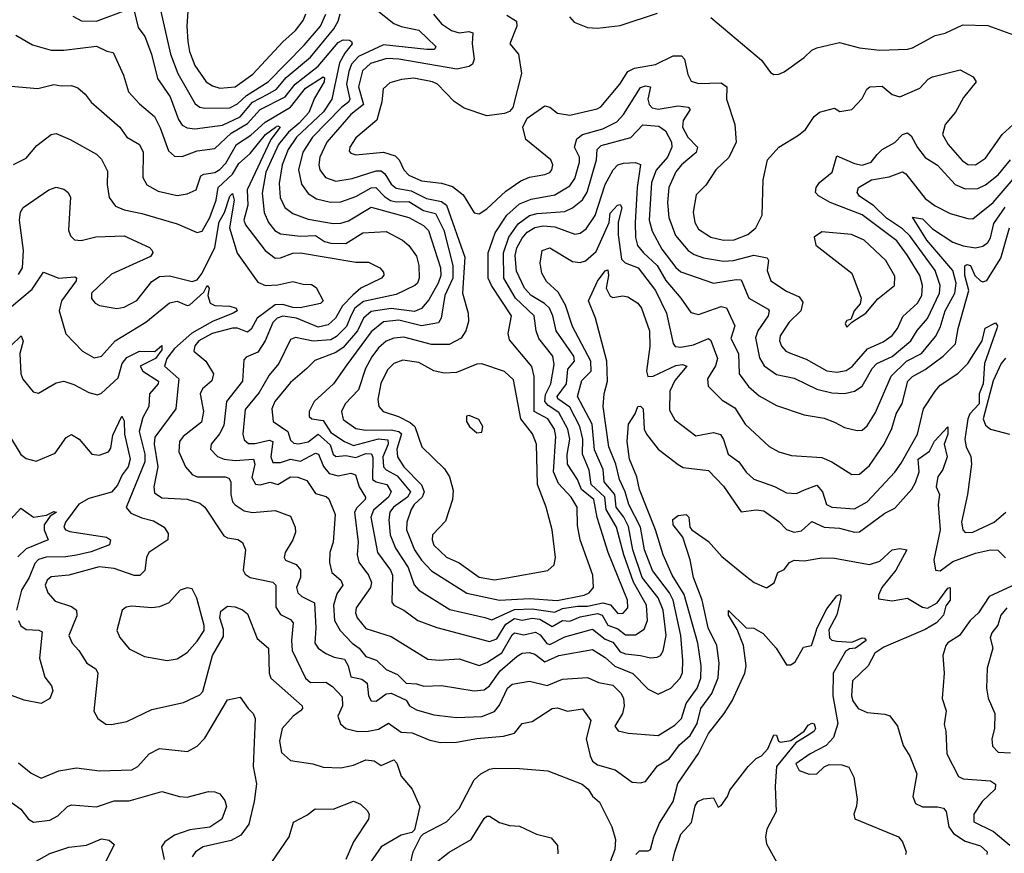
# Model space of a CAD drawing. Extents: x 1678759 to 1859541, y 384609 to 522867.
# Tile 154 of 256: x 1737230 to 1741140, y 455820 to 459131. Entities that reach past the tile are written whole.
import ezdxf

# ---------------------------------------------------------------- set-up
doc = ezdxf.new("R2010")
doc.units = 0

msp = doc.modelspace()

# ---------------------------------------------------------------- linework, layer by layer
at = {"layer": '0CON20XD'}
for points in [[(1737783.6, 459193.6), (1737828.4, 458995), (1737857.3, 458917.3), (1737927, 458797), (1737945, 458784.2), (1737965, 458779.6), (1738065, 458781.8), (1738095, 458796.8), (1738130.1, 458829.9), (1738216.7, 458885), (1738360, 459030), (1738425, 459105.2), (1738446.1, 459153.9)], [(1737898.7, 459185), (1737893.2, 459105), (1737897.4, 459045), (1737903.8, 459005), (1737925, 458949.5), (1737970, 458885), (1737995, 458868.2), (1738025, 458859.2), (1738085.7, 458865), (1738156.2, 458915), (1738275, 459043.2), (1738325, 459088.8), (1738355, 459128.1), (1738366.8, 459155)], [(1737441.2, 459145), (1737475, 459127.1), (1737535, 459125.6), (1737645, 459166)], [(1737685, 459166.5), (1737699.8, 459099.8), (1737726.5, 459065), (1737753, 458995), (1737777.4, 458897.4), (1737827.4, 458825), (1737860, 458735), (1737875, 458712.2), (1737895, 458701.2), (1737925, 458697.8), (1738035, 458712), (1738105, 458745.9), (1738155, 458803.2), (1738215, 458834.9), (1738250, 458855), (1738287.8, 458902.2), (1738385, 458982.4), (1738477.6, 459095), (1738494.6, 459125), (1738502.7, 459155)], [(1738645, 459171.5), (1738715, 459116.7), (1738744.1, 459104.1), (1738815, 459089.3), (1738882.3, 459025), (1738876.5, 459013.5), (1738846.6, 459013.4), (1738675, 459031.5), (1738574.8, 458985), (1738548, 458955), (1738536.3, 458925), (1738528.1, 458875), (1738541.4, 458815), (1738536.6, 458805), (1738507.3, 458782.7), (1738392.4, 458665), (1738354.5, 458605), (1738337.7, 458535), (1738348.5, 458478.5), (1738375, 458441.3), (1738409.1, 458419.1), (1738463.8, 458406.2), (1738505, 458408.4), (1738565, 458428.7), (1738625, 458462.9), (1738644.8, 458464.8), (1738678.9, 458428.9), (1738702.9, 458412.9), (1738725, 458407.4), (1738775, 458409.3), (1738833.1, 458373.1), (1738880.9, 458360.9), (1738913.7, 458295), (1738949.4, 458155), (1738950.1, 458105), (1738918.3, 458035), (1738903.7, 457945), (1738893.2, 457926.8), (1738825, 457915.6), (1738735, 457938), (1738675, 457931.4), (1738625, 457891.1), (1738529.2, 457760.8), (1738475.4, 457685), (1738399.2, 457615), (1738379.2, 457575), (1738378.9, 457555), (1738390, 457545), (1738435, 457539.4), (1738465, 457490.8), (1738519.4, 457455), (1738555, 457440.1), (1738655, 457465.6), (1738692.1, 457462.1), (1738692.8, 457445), (1738672.2, 457395), (1738674.4, 457354.4), (1738685, 457342.4), (1738729.5, 457319.5), (1738782.3, 457255), (1738769.9, 457235), (1738714.1, 457195), (1738699.8, 457175), (1738695.2, 457145), (1738701.5, 457085), (1738722, 457032), (1738771.9, 456955), (1738796.4, 456886.4), (1738814.8, 456864.8), (1738937.5, 456787.5), (1739076.4, 456756.4), (1739105, 456747), (1739195, 456788.3), (1739265, 456790.8), (1739355, 456777.6), (1739385, 456792.4), (1739445, 456801.9), (1739485, 456801.2), (1739545, 456814), (1739576.2, 456806.2), (1739605, 456771.7), (1739626.8, 456773.2), (1739645.3, 456795), (1739643.8, 456825), (1739567.1, 457015), (1739523.7, 457153.7), (1739509.7, 457225), (1739460.2, 457265), (1739444.4, 457305), (1739404.9, 457364.9), (1739403.3, 457403.3), (1739414.9, 457465), (1739407, 457505), (1739370.4, 457570.4), (1739328.3, 457598.3), (1739315.4, 457615), (1739318, 457642), (1739338.5, 457685), (1739351.9, 457761.9), (1739347.5, 457795), (1739291.9, 457865), (1739280.8, 457895), (1739273, 457955), (1739198.5, 458025), (1739152, 458105), (1739150.8, 458205), (1739172.3, 458267.7), (1739209.4, 458320.6), (1739255, 458353.7), (1739285, 458361.4), (1739395, 458369.8), (1739425, 458383.3), (1739464.6, 458415.4), (1739483.5, 458446.5), (1739519.8, 458575), (1739523, 458615), (1739538.7, 458631.3), (1739657.2, 458662.8), (1739705, 458714), (1739768.4, 458708.4), (1739795, 458690.4), (1739817.7, 458645), (1739820, 458625), (1739802.2, 458585), (1739756.8, 458533.2), (1739739.1, 458485), (1739729.8, 458335), (1739741, 458291), (1739780.2, 458220.2), (1739835, 458146.4), (1739855, 458129), (1739985, 458084.7), (1740075, 458099.6), (1740095, 458097.5), (1740125.9, 458025), (1740201.8, 457981.8), (1740206.2, 457975), (1740202.4, 457955), (1740160.8, 457895), (1740151.9, 457868.1), (1740167.8, 457787.8), (1740185.6, 457755.6), (1740235, 457721.8), (1740305, 457707.1), (1740395, 457663.3), (1740455, 457649), (1740505, 457646.2), (1740545, 457655.3), (1740575, 457676), (1740597.1, 457712.9), (1740615, 457745.9), (1740634.1, 457765.9), (1740695, 457793.5), (1740768.1, 457855), (1740793.3, 457896.7), (1740835.3, 457944.7), (1740881.9, 458045), (1740885.5, 458075), (1740865.2, 458135), (1740765, 458272.9), (1740735, 458301.1), (1740672.6, 458342.6), (1740621.5, 458391.5), (1740565, 458429.6), (1740555.4, 458445), (1740561.5, 458465), (1740613.1, 458495), (1740683, 458507), (1740735, 458526.7), (1740749.2, 458519.2), (1740825, 458421.2), (1740865, 458392.4), (1740925, 458361.2), (1740995, 458341.1), (1741015, 458340.8), (1741096, 458405), (1741206.2, 458535)], [(1738872.8, 459152.8), (1738905, 459115.3), (1738945, 459088), (1738975, 459079.2), (1739013.8, 459083.8), (1739028.9, 459078.9), (1739026.7, 459035), (1739034.8, 458975), (1739028.2, 458955), (1739015.4, 458945), (1738965.2, 458934.8), (1738735.8, 458974.2), (1738687.5, 458977.5), (1738623.2, 458956.8), (1738591.7, 458928.3), (1738575.8, 458865), (1738595.1, 458794.9), (1738545, 458754.8), (1738450, 458645), (1738421.6, 458585), (1738417.7, 458555), (1738421.9, 458535), (1738444.6, 458505), (1738485, 458490.2), (1738549.6, 458500.4), (1738645, 458530.3), (1738665, 458530.3), (1738679.6, 458519.6), (1738705, 458477.5), (1738725, 458462), (1738785, 458451.6), (1738845, 458421.6), (1738905, 458409.7), (1738924.8, 458395), (1738997.3, 458187.3), (1738988.8, 458045), (1739010.6, 457965), (1739011.7, 457931.7), (1739001.1, 457895), (1738983.5, 457866.5), (1738935, 457840.8), (1738865, 457841.1), (1738755, 457870.2), (1738715, 457865.6), (1738685, 457853.8), (1738655, 457827.4), (1738627.9, 457792.1), (1738602.9, 457745), (1738575, 457660.8), (1738522, 457605), (1738507.8, 457575), (1738515, 457543.2), (1738565, 457507.3), (1738605, 457500.2), (1738705, 457501.9), (1738735.4, 457495.4), (1738745.7, 457485.7), (1738727.4, 457425), (1738730.2, 457395), (1738755.6, 457355), (1738825, 457283), (1738836.6, 457255), (1738828.1, 457235), (1738795.8, 457205), (1738783.9, 457185), (1738766.7, 457135), (1738765.9, 457105), (1738797.8, 457025), (1738825, 456984.7), (1738865, 456941.4), (1739005, 456852.4), (1739134.8, 456824.8), (1739255, 456831.4), (1739363.8, 456823.8), (1739471.5, 456845), (1739491.5, 456855), (1739508.2, 456875), (1739506.5, 456925), (1739455.9, 457065), (1739445, 457122.5), (1739443, 457195), (1739420.2, 457235), (1739369.3, 457289.3), (1739350, 457335), (1739358.8, 457475), (1739354.2, 457505), (1739326.8, 457545), (1739272.4, 457575), (1739273.4, 457713.4), (1739263.9, 457753.9), (1739175, 457860), (1739169.7, 457885), (1739182.5, 457955), (1739104, 458075), (1739090.4, 458105), (1739090.6, 458205), (1739118.4, 458285), (1739164.7, 458355.3), (1739215, 458399.3), (1739261.6, 458418.4), (1739355, 458435.2), (1739415, 458470.8), (1739435, 458500), (1739452.6, 458565), (1739453.5, 458585), (1739433.6, 458625), (1739441.9, 458658.1), (1739464.6, 458675.4), (1739545, 458697.4), (1739600.7, 458725), (1739628.1, 458755), (1739695, 458862), (1739715, 458868.5), (1739735.4, 458865), (1739724.5, 458815), (1739729.2, 458795), (1739741.4, 458781.4), (1739765, 458775.5), (1739845, 458788.5), (1739885, 458783.5), (1739892.1, 458775), (1739865, 458730.4), (1739861.7, 458705), (1739883, 458665), (1739921.2, 458625), (1739916.2, 458603.8), (1739858.4, 458555), (1739835, 458527.2), (1739807.1, 458465), (1739802.6, 458405), (1739807.5, 458345), (1739834.6, 458274.6), (1739884.3, 458214.3), (1739908.2, 458198.2), (1739945, 458185.6), (1740025, 458172.3), (1740065, 458174.8), (1740145, 458195.6), (1740197.5, 458185), (1740202.9, 458175), (1740197.5, 458135), (1740213.3, 458093.3), (1740275, 458052.4), (1740325, 458030.4), (1740339.2, 458009.2), (1740332.3, 457975), (1740285, 457930.3), (1740249.2, 457875), (1740247.7, 457855), (1740254.5, 457834.5), (1740272.1, 457815), (1740292.9, 457805), (1740352.4, 457782.4), (1740435, 457735.7), (1740475, 457730.4), (1740511.9, 457738.1), (1740535.9, 457754.1), (1740596.9, 457823.1), (1740658.7, 457851.3), (1740695, 457876.3), (1740715.7, 457905), (1740737.3, 457952.7), (1740795, 458005.8), (1740812.2, 458035), (1740814.8, 458075), (1740804.1, 458115), (1740755.9, 458195), (1740712.5, 458252.5), (1740575, 458356.5), (1740447.9, 458405), (1740402, 458432), (1740390.5, 458445), (1740392.5, 458465), (1740405.4, 458484.6), (1740456.2, 458525), (1740475, 458590), (1740545, 458560.2), (1740575, 458554), (1740610.5, 458565), (1740634.8, 458595.2), (1740654.7, 458615.3), (1740705, 458643.6), (1740735.2, 458674.8), (1740755, 458682.4), (1740770.5, 458670.5), (1740795, 458623.1), (1740825, 458583.8), (1740875, 458553.1), (1740945, 458476.9), (1740985, 458459), (1741035, 458460.7), (1741065, 458474.8), (1741115, 458514.8), (1741165, 458574.2)], [(1739165, 459149.1), (1739203.3, 459125), (1739203.8, 459105), (1739176, 459035), (1739210.6, 458995), (1739223, 458917), (1739187.6, 458782.4), (1739175, 458766), (1739155, 458758.6), (1739085, 458750), (1738995, 458780), (1738955, 458805.7), (1738889.2, 458875), (1738868.8, 458885), (1738795, 458898.4), (1738746.7, 458893.3), (1738699.8, 458880.2), (1738673.2, 458856.8), (1738667.5, 458805), (1738648.2, 458731.8), (1738565, 458662.2), (1738541.1, 458625), (1738538.6, 458608.6), (1738545, 458600.6), (1738564.7, 458594.7), (1738675, 458605.3), (1738720.8, 458590.8), (1738737.1, 458575), (1738755.9, 458535), (1738775, 458513.3), (1738825, 458490.8), (1738905, 458482.5), (1738948.6, 458468.6), (1738990.3, 458435), (1739034.7, 458364.7), (1739055, 458360.5), (1739085, 458380), (1739160.5, 458449.5), (1739219.3, 458490.7), (1739255, 458506.1), (1739315, 458516.4), (1739335, 458524.5), (1739343.1, 458535), (1739346.7, 458555), (1739338.6, 458575), (1739239.2, 458655), (1739227.5, 458705), (1739245, 458740), (1739315, 458789.2), (1739335, 458784.3), (1739365, 458760.5), (1739415, 458752.5), (1739523.3, 458776.7), (1739537.3, 458785), (1739612.9, 458875), (1739644.3, 458925.7), (1739671.7, 458938.3), (1739755, 458953.3)], [(1739412.6, 459142.6), (1739432.1, 459122.1), (1739485, 459100), (1739525, 459097.8), (1739615, 459108.5), (1739763.1, 459156.9)], [(1739975, 459140.4), (1740175, 458970.5), (1740211.1, 458921.1), (1740225, 458913.1), (1740245, 458914.4), (1740265.4, 458924.6), (1740345, 458981.5), (1740375, 459010), (1740395, 459019.1), (1740485, 459040.8), (1740565, 459019.6), (1740645, 459010.8), (1740755, 459014.5), (1740775, 459019.6), (1740865, 459069.1), (1740905, 459078.1), (1740975, 459111.2), (1741075, 459108.2), (1741205, 459060.3)], [(1737215, 459070), (1737281, 459031), (1737355, 459010.6), (1737405, 459010.3), (1737535, 459026.2), (1737576.2, 459006.2), (1737601.1, 459001.1), (1737641.5, 458911.5), (1737662.5, 458845), (1737705, 458797.5), (1737765, 458747.1), (1737787.7, 458702.3), (1737820.6, 458610.6), (1737845, 458589.6), (1737875, 458587.5), (1737935, 458610.8), (1738005, 458620), (1738070.1, 458679.9), (1738135, 458718.6), (1738184.8, 458775), (1738284.5, 458825), (1738324.1, 458875), (1738415, 458947.1), (1738495, 459040.5), (1738515, 459052), (1738539.6, 459049.6), (1738548.1, 459045), (1738550, 459035), (1738521.1, 458998.9), (1738500.2, 458959.8), (1738469.5, 458815), (1738435.7, 458765), (1738329.3, 458665), (1738296.6, 458615), (1738271.9, 458555), (1738260.3, 458480.3), (1738264.3, 458425), (1738282.7, 458385), (1738315, 458361.9), (1738375, 458339.1), (1738475, 458321.9), (1738505, 458322.5), (1738535, 458332.8), (1738625, 458386.5), (1738775, 458345.6), (1738833.4, 458313.4), (1738853.9, 458293.9), (1738901.4, 458145), (1738901.9, 458115), (1738891.5, 458085), (1738855, 458018.6), (1738825, 457984.1), (1738797.4, 457972.6), (1738705, 457983.6), (1738625, 457972.4), (1738595.2, 457945), (1738571.9, 457895), (1738515, 457829.2), (1738485, 457809.8), (1738402.5, 457777.5), (1738370.4, 457745), (1738305, 457690), (1738242.7, 457615), (1738231.2, 457585), (1738236.7, 457535), (1738294.8, 457495), (1738305, 457461.5), (1738319, 457449), (1738336.7, 457446.7), (1738375, 457454.8), (1738415, 457484.5), (1738462.9, 457442.9), (1738474.9, 457404.9), (1738485, 457396.4), (1738525, 457400), (1738565, 457392), (1738605, 457407.3), (1738626.5, 457406.5), (1738631.6, 457391.6), (1738631.3, 457305), (1738644.9, 457294.9), (1738688.1, 457285), (1738705.2, 457255), (1738694.8, 457235), (1738635, 457182.3), (1738624.8, 457155), (1738651, 457015), (1738702.4, 456945), (1738710.6, 456925), (1738707.5, 456817.5), (1738715.8, 456805), (1738755, 456785.3), (1738811.5, 456745), (1738886.3, 456716.3), (1739095, 456661.5), (1739125, 456671.7), (1739160, 456730), (1739195, 456752.7), (1739225, 456746.1), (1739265, 456754.2), (1739295, 456749.9), (1739345, 456720.5), (1739385, 456744.6), (1739415, 456741.4), (1739455, 456758.9), (1739525, 456771.8), (1739542.9, 456765), (1739565, 456726.1), (1739605, 456710.8), (1739635, 456688), (1739675, 456688), (1739710.2, 456709.8), (1739722.5, 456745), (1739718.5, 456805), (1739666.9, 456896.9), (1739629, 457005), (1739599.3, 457115), (1739558.4, 457185), (1739554, 457235), (1739499.6, 457285), (1739491.8, 457341.8), (1739465.1, 457405), (1739465.6, 457464.4), (1739454.1, 457515), (1739415, 457592.5), (1739366.8, 457625), (1739363.9, 457635), (1739401.9, 457685), (1739407.2, 457742.8), (1739432.7, 457775), (1739430.5, 457795), (1739360.2, 457895), (1739347.3, 457955), (1739334, 457985), (1739313.9, 458003.9), (1739261.1, 458035), (1739234.5, 458065), (1739202.9, 458132.9), (1739197.9, 458195), (1739203.8, 458225), (1739225, 458263.4), (1739245, 458286.6), (1739275, 458305.4), (1739308, 458312), (1739355, 458308.5), (1739435, 458279.7), (1739455, 458282.7), (1739479.2, 458300.8), (1739515, 458353.5), (1739555, 458476.7), (1739586.9, 458535), (1739605, 458554.5), (1739628.1, 458561.9), (1739675, 458564.1), (1739695.6, 458555.6), (1739681.5, 458465), (1739673.4, 458325), (1739675.4, 458265.4), (1739683.8, 458233.8), (1739706.6, 458205), (1739761.8, 458155), (1739795.1, 458095.1), (1739855.9, 458025), (1739895, 457968.5), (1739925, 457960.4), (1740015, 457991.4), (1740036.5, 457986.5), (1740070.4, 457915), (1740054.2, 457865), (1740084, 457805), (1740087.5, 457725), (1740123.5, 457673.5), (1740166.8, 457636.8), (1740235, 457598.2), (1740345, 457561.8), (1740425, 457548.7), (1740465, 457531.8), (1740505, 457511.5), (1740555, 457499.6), (1740575, 457501.2), (1740595, 457517.3), (1740629, 457571), (1740690.6, 457715), (1740751.9, 457775), (1740810.7, 457805), (1740866.7, 457873.3), (1740885, 457909.1), (1740904.9, 457975.1), (1740943.6, 458045), (1740948.7, 458085), (1740935.2, 458135), (1740832.6, 458255), (1740775, 458346.2), (1740815, 458340.4), (1740855, 458300.2), (1740935, 458247.6), (1740977.1, 458232.9), (1741025, 458225.2), (1741055, 458232.2), (1741075, 458245.9), (1741085.1, 458264.9), (1741097.9, 458322.1), (1741143.4, 458386.6)], [(1739755, 458953.3), (1739825, 458988.2), (1739857.6, 458987.6), (1739870, 458975), (1739883.5, 458913.5), (1739896.9, 458886.9), (1739925, 458878.2), (1740015, 458880.4), (1740037.8, 458865), (1740036.4, 458815), (1740069.2, 458715), (1740075.3, 458644.7), (1740046.2, 458583.8), (1739994.6, 458535), (1739955, 458473.8), (1739916.2, 458435), (1739903.8, 458366.2), (1739910.6, 458325), (1739925, 458298.5), (1739975, 458266.8), (1740025, 458254.8), (1740066.5, 458256.5), (1740121.8, 458278.2), (1740153.1, 458305), (1740178.1, 458355), (1740182.9, 458495), (1740199.5, 458575), (1740245, 458624.4), (1740323, 458673), (1740350, 458695), (1740385, 458746.2), (1740405.8, 458764.2), (1740465, 458780), (1740486.4, 458766.4), (1740535, 458774.2), (1740575, 458818.1), (1740593.8, 458855), (1740605.3, 458864.7), (1740655, 458867.5), (1740695, 458834.6), (1740725, 458825.5), (1740805, 458858.9), (1740837.1, 458895), (1740855, 458904.5), (1740965, 458932.2), (1741016.7, 458905), (1741027.5, 458885), (1740978.4, 458821.6), (1740945.6, 458764.4), (1740904.7, 458715), (1740894.1, 458675), (1740916.4, 458635), (1740972.1, 458572.1), (1740995, 458555.9), (1741025, 458555.3), (1741065, 458581.3), (1741130.9, 458675), (1741175.4, 458715)], [(1737195, 458867.5), (1737301.7, 458858.3), (1737365, 458873.8), (1737395, 458868.2), (1737435, 458870.4), (1737460.5, 458860.5), (1737490.5, 458835), (1737513.9, 458803.9), (1737627.5, 458705), (1737655, 458664.4), (1737705.5, 458635), (1737719.7, 458605), (1737718.7, 458505), (1737734.5, 458475), (1737780.1, 458450.1), (1737855, 458433.1), (1737895, 458439.3), (1737930.6, 458455), (1737948.8, 458511.2), (1737961.7, 458518.3), (1738005, 458524.3), (1738025, 458536.6), (1738048.2, 458561.8), (1738091.2, 458635), (1738147.2, 458672.8), (1738205, 458724.8), (1738305, 458784.1), (1738365, 458859.8), (1738435, 458904.6), (1738440.8, 458900.8), (1738438.9, 458885), (1738400.4, 458819.6), (1738378, 458762), (1738340, 458720), (1738297, 458685), (1738257.2, 458635), (1738207.8, 458525), (1738192.6, 458442.6), (1738200.7, 458365), (1738217.5, 458325), (1738243.3, 458293.3), (1738265, 458280), (1738345, 458271.5), (1738405, 458273.8), (1738440.4, 458250.4), (1738465, 458243.9), (1738525, 458241.6), (1738592.5, 458285), (1738685, 458290.3), (1738750.6, 458255), (1738775, 458234.5), (1738805, 458191.4), (1738814.7, 458155), (1738816.7, 458105), (1738809.6, 458085), (1738799.1, 458075), (1738725, 458039.6), (1738595, 458011.4), (1738560.7, 457985), (1738544.4, 457955), (1738527.1, 457912.9), (1738487.4, 457872.6), (1738465, 457860.1), (1738395, 457853.6), (1738325, 457869.2), (1738305, 457860.9), (1738258.3, 457765), (1738220.3, 457719.7), (1738180.2, 457649.8), (1738125, 457582.5), (1738116.4, 457485), (1738121.7, 457461.7), (1738138.3, 457448.3), (1738165, 457448.1), (1738220.8, 457460.8), (1738235, 457456.2), (1738227, 457395), (1738235, 457372.5), (1738265, 457372.4), (1738305, 457385.7), (1738345, 457377.2), (1738405, 457409.4), (1738416.1, 457405), (1738435.9, 457355.9), (1738458.4, 457328.4), (1738495, 457319.3), (1738545, 457330), (1738563.8, 457323.8), (1738578, 457275), (1738603.1, 457235), (1738601.4, 457225), (1738568.1, 457191.9), (1738559.5, 457175), (1738573.9, 457056.1), (1738570.6, 457005), (1738576.8, 456976.8), (1738615.2, 456925), (1738627, 456895), (1738623.2, 456875), (1738566.4, 456795), (1738563.2, 456775), (1738570.5, 456755), (1738605, 456712.5), (1738705, 456680.9), (1738850.8, 456590.8), (1738895, 456586.4), (1738975, 456591.8), (1739055, 456565.8), (1739085, 456577.8), (1739144.1, 456615.9), (1739185, 456687.5), (1739195, 456695.2), (1739232.3, 456687.7), (1739278.2, 456698.2), (1739297.1, 456687.1), (1739323, 456653), (1739335, 456649.3), (1739395, 456679.5), (1739505, 456709.6), (1739555, 456669.7), (1739585, 456658.3), (1739615, 456620.6), (1739635, 456612.4), (1739695, 456604.8), (1739735, 456596.4), (1739761.7, 456598.3), (1739774, 456606), (1739785, 456624.3), (1739796.9, 456685), (1739784.8, 456785.2), (1739765.5, 456835), (1739702.3, 456915), (1739664.6, 457024.6), (1739647.3, 457117.3), (1739628.8, 457155), (1739598.9, 457195), (1739592.9, 457245), (1739551.3, 457295), (1739546.6, 457345), (1739513.1, 457423.1), (1739503.5, 457525), (1739445.2, 457635), (1739461.7, 457698.3), (1739498.7, 457735), (1739498.5, 457775), (1739425, 457912.3), (1739397.3, 457997.3), (1739368.4, 458048.4), (1739321.8, 458091.8), (1739303.2, 458125), (1739296.4, 458163.6), (1739304.4, 458215), (1739335, 458225.3), (1739425, 458170.4), (1739455, 458166.3), (1739476.8, 458173.2), (1739519, 458211), (1739570.8, 458325), (1739575, 458362.5), (1739604.2, 458395), (1739615, 458397.5), (1739621.1, 458385), (1739606.9, 458325), (1739606.7, 458276.7), (1739620.1, 458180.1), (1739634.8, 458164.8), (1739686.3, 458145), (1739755.3, 458055.3), (1739798.5, 457965), (1739825.3, 457845.3), (1739833.4, 457833.4), (1739855, 457830), (1739905, 457839.1), (1739965, 457865.3), (1739975, 457856.4), (1740001.1, 457785), (1739993.3, 457756.7), (1739961.8, 457705), (1739964.4, 457675), (1740019.5, 457619.5), (1740069.7, 457589.7), (1740110.8, 457525), (1740205.9, 457435.9), (1740245, 457414.6), (1740295, 457399.6), (1740415, 457391.8), (1740455.6, 457375), (1740535, 457324.6), (1740565, 457325.5), (1740605, 457360.8), (1740662.3, 457445), (1740692.8, 457507.2), (1740711, 457565), (1740733.7, 457606.3), (1740756.3, 457695), (1740775, 457713.3), (1740825, 457742), (1740896.9, 457795), (1740945.9, 457844.1), (1740956.7, 457905), (1740999.1, 458055), (1740982.9, 458115), (1740983.2, 458153.2), (1740991, 458159), (1741005, 458154.7), (1741023.1, 458115), (1741045, 458093.3), (1741055, 458089.5), (1741070.8, 458095), (1741126.6, 458183.4), (1741160, 458305)], [(1737205, 458556.2), (1737255, 458581.4), (1737298.5, 458631.5), (1737355, 458675.6), (1737375, 458678.6), (1737430, 458655), (1737535, 458597.7), (1737555, 458576.9), (1737579.2, 458529.2), (1737576.7, 458475), (1737585.4, 458425), (1737610.9, 458390.9), (1737645, 458375.3), (1737715, 458361.2), (1737855, 458320), (1737935, 458285.5), (1737955, 458291.5), (1737984.8, 458345), (1738010.6, 458415), (1738018.3, 458465), (1738075, 458517.4), (1738100.1, 458559.9), (1738145, 458599.1), (1738205.4, 458675), (1738245.4, 458705), (1738255, 458709.6), (1738264.6, 458705), (1738227.7, 458655), (1738133.6, 458455), (1738135.5, 458395), (1738119.6, 458335), (1738126.2, 458316.2), (1738205, 458214.1), (1738245, 458183.7), (1738265, 458184.8), (1738315, 458203.9), (1738345, 458205.6), (1738565, 458167.9), (1738615, 458167.7), (1738659.4, 458145), (1738675, 458128), (1738676.2, 458116.2), (1738666.7, 458105), (1738585, 458064.1), (1738552.7, 458037.3), (1738511.7, 457995), (1738484.4, 457945.6), (1738455, 457919), (1738415, 457910.2), (1738329.6, 457945), (1738275, 457953.4), (1738252.9, 457945), (1738235, 457928.2), (1738205.2, 457855), (1738175, 457810.3), (1738129.6, 457790.4), (1738120, 457780), (1738114.7, 457695), (1738051.1, 457615), (1738040.7, 457519.3), (1738024, 457486), (1737990, 457445), (1737987.5, 457425), (1738015.6, 457395.6), (1738041.4, 457385), (1738085, 457380.5), (1738158.8, 457385), (1738164.2, 457365), (1738152.1, 457312.1), (1738166.6, 457286.6), (1738185, 457283.9), (1738225, 457293.6), (1738255, 457285.2), (1738305, 457314.8), (1738335, 457314.3), (1738370.7, 457300.7), (1738405, 457249.3), (1738446.9, 457236.9), (1738457.9, 457227.9), (1738483, 457165), (1738474.7, 457055.3), (1738461.6, 457015), (1738460.8, 456975), (1738468.9, 456935), (1738504.6, 456905), (1738512.8, 456885), (1738489.9, 456850.1), (1738476.6, 456805), (1738480.4, 456745)], [(1737225, 458119.7), (1737241.2, 458145), (1737244.8, 458215), (1737229.7, 458335), (1737232.7, 458367.3), (1737243.6, 458385), (1737345, 458455.4), (1737375, 458465.4), (1737405, 458458.5), (1737421.9, 458445), (1737431.1, 458425), (1737428.9, 458385), (1737423.4, 458295), (1737432.2, 458272.2), (1737447.2, 458257.2), (1737474, 458254), (1737531.9, 458268.1), (1737645, 458272.8), (1737745, 458226.2), (1737755.6, 458215), (1737758.6, 458205), (1737748.9, 458191.1), (1737595, 458120.2), (1737515.5, 458045), (1737515, 458023.8), (1737530, 458005), (1737546.3, 457996.3), (1737615, 457983.5), (1737645, 457989.2), (1737695, 458016.4), (1737755, 458090.6), (1737785, 458111.2), (1737825, 458114.3), (1737915, 458091.4), (1737935, 458098.3), (1737955, 458124.8), (1738005, 458226.6), (1738021.6, 458328.4), (1738042.9, 458365), (1738065, 458430.3), (1738075, 458440.3), (1738082, 458415), (1738063.6, 458305), (1738093.5, 458203.5), (1738175, 458088.9), (1738205.9, 458075.9), (1738255, 458078.3), (1738315, 458090.6), (1738355, 458080), (1738388.9, 458078.9), (1738407, 458067), (1738435.6, 458015), (1738425, 458004), (1738343.1, 457986.9), (1738315, 457987.5), (1738275, 458000.3), (1738245, 457998.6), (1738172.8, 457945), (1738148.6, 457901.4), (1738135, 457890.4), (1738095, 457905.8), (1738075, 457905.9), (1737994.4, 457884.4), (1737941, 457855), (1737924.8, 457835), (1737921.2, 457815), (1737969.7, 457775), (1737999.6, 457725), (1737993.1, 457696.9), (1737955.3, 457665), (1737946.8, 457645), (1737960.2, 457575), (1737952.3, 457532.3), (1737879.6, 457475), (1737864.7, 457455), (1737861.8, 457415), (1737888.5, 457355), (1737914.7, 457324.7), (1737935, 457314.6), (1738045.2, 457315.2), (1738060, 457310), (1738068.6, 457295), (1738068.1, 457245), (1738075, 457216.5), (1738085, 457203.5), (1738120.7, 457180.7), (1738153.8, 457173.8), (1738245, 457181.5), (1738305, 457159.2), (1738324.4, 457115), (1738325.6, 457095), (1738314.7, 457065), (1738284.6, 457015), (1738280, 456995), (1738285, 456984.5), (1738327.4, 456967.4), (1738345.2, 456945.2), (1738344.4, 456915), (1738329.6, 456875), (1738334.1, 456854.1), (1738349.8, 456839.8), (1738400.3, 456815), (1738406.5, 456715), (1738401.3, 456655), (1738414.9, 456634.9), (1738445, 456612.9), (1738478.2, 456598.2), (1738520.2, 456590.2), (1738533.8, 456565), (1738545, 456520.8), (1738589.2, 456510.8), (1738609.2, 456495), (1738614.8, 456444.8), (1738626.2, 456425), (1738645, 456423.9), (1738685, 456453.3), (1738705, 456455.7), (1738765, 456427.4), (1738777.9, 456405), (1738805, 456389.8), (1738875, 456369.4), (1738965, 456358.5), (1739065, 456363.3), (1739115, 456383.5), (1739135, 456407.9), (1739166.9, 456475), (1739185, 456491.2), (1739255, 456503.4), (1739325, 456486.5), (1739385, 456511.1), (1739485, 456517.4), (1739528.5, 456498.5), (1739585, 456487.4), (1739618.8, 456455), (1739627.7, 456435), (1739630, 456405), (1739623.2, 456375), (1739593.6, 456325), (1739606.4, 456306.4), (1739646.3, 456296.3), (1739765, 456287.5), (1739831.2, 456328.8), (1739857.7, 456355), (1739877, 456415), (1739920.4, 456475), (1739935.1, 456514.9), (1739936.6, 456565), (1739923.3, 456655), (1739867.9, 456847.9), (1739821.4, 456925), (1739785.2, 457005), (1739755.2, 457105), (1739690.8, 457265), (1739680.9, 457315), (1739651.6, 457385), (1739642.7, 457455), (1739647.7, 457525), (1739674.5, 457565), (1739684.4, 457595), (1739695, 457595.4), (1739705.6, 457585), (1739710, 457505), (1739719.4, 457485), (1739765, 457424.7), (1739844.8, 457364.8), (1739865, 457352.9), (1739965, 457340), (1740025, 457277.5), (1740095, 457175.8), (1740155, 457184.6), (1740185, 457180), (1740245, 457137.3), (1740275, 457106), (1740305, 457094.8), (1740335, 457100.6), (1740375, 457137.5), (1740425, 457115.2), (1740485, 457111.6), (1740545, 457095.7), (1740565, 457096.8), (1740665, 457170.8), (1740705, 457191.1), (1740773.2, 457266.8), (1740787.6, 457292.4), (1740801.4, 457335), (1740798.4, 457385), (1740843.1, 457416.9), (1740863.2, 457456.8), (1740915, 457514.2), (1740915.9, 457485), (1740900.8, 457445), (1740912.8, 457395), (1740895.7, 457344.3), (1740876.2, 457315), (1740870.5, 457285), (1740868.9, 457275), (1740882.7, 457245), (1740877.6, 457205), (1740884.5, 457105), (1740860.3, 456985), (1740866.2, 456945), (1740885, 456942.3), (1740935, 456978.6), (1741025, 457011.4), (1741085, 457024.7), (1741113.8, 457023.8), (1741145, 456993.6)], [(1740515, 457910), (1740535, 457930), (1740590, 457965), (1740637.8, 458022.2), (1740704, 458075), (1740705, 458112.5), (1740668.9, 458175), (1740584, 458255), (1740532.4, 458277.6), (1740415, 458289.2), (1740385, 458267.5), (1740392, 458235), (1740534.3, 458124.3), (1740571.2, 458025), (1740568, 458002), (1740543.8, 457975), (1740530, 457940), (1740514, 457936), (1740507.5, 457925), (1740515, 457910)], [(1738480.4, 456745), (1738502.2, 456705), (1738550, 456655), (1738577.7, 456635), (1738605, 456601.8), (1738646.7, 456586.7), (1738685, 456549.3), (1738729.9, 456529.9), (1738765, 456495.8), (1738805, 456493), (1738835, 456483.3), (1738905, 456486.7), (1739035, 456465.2), (1739075, 456469.5), (1739095.4, 456484.6), (1739138.3, 456545), (1739205, 456602.6), (1739225, 456614.1), (1739255, 456617.8), (1739275, 456611.3), (1739315, 456580.4), (1739371.4, 456605), (1739505, 456628.6), (1739555, 456597.4), (1739593.2, 456563.2), (1739664.2, 456534.2), (1739725, 456471.8), (1739765, 456452.2), (1739815, 456476.1), (1739852.5, 456515), (1739861.7, 456538.3), (1739863.8, 456585), (1739855.2, 456684.8), (1739824.6, 456825), (1739810.1, 456855), (1739742.5, 456942.5), (1739711.4, 457025), (1739695.6, 457115), (1739648.2, 457205), (1739634.6, 457255), (1739611.5, 457305), (1739597.7, 457365), (1739568.9, 457435), (1739547.2, 457595), (1739550.7, 457645), (1739564.1, 457695), (1739561.1, 457775), (1739516.7, 457945), (1739488.2, 458015), (1739525, 458092.3), (1739555, 458133.8), (1739565, 458137.1), (1739568.4, 458115), (1739559, 458065), (1739575, 458032.9), (1739585, 458027.1), (1739625, 458034.5), (1739645, 458030.9), (1739684.4, 458005), (1739699.1, 457985), (1739730.9, 457895), (1739732.8, 457832.8), (1739718.4, 457735), (1739723.8, 457713.8), (1739745, 457715.2), (1739835, 457757.8), (1739861.7, 457761.7), (1739878.5, 457755), (1739832.1, 457697.9), (1739811.6, 457655), (1739810.4, 457580.4), (1739831.7, 457541.7), (1739915, 457477.8), (1739985, 457490.9), (1740012.9, 457482.9), (1740025, 457462.9), (1740043.2, 457405), (1740085, 457375.4), (1740115, 457333.8), (1740145.7, 457305.7), (1740226.7, 457276.7), (1740275, 457251.8), (1740315, 457249.2), (1740346, 457264), (1740395, 457282), (1740417.6, 457255), (1740434.2, 457205), (1740455, 457195.3), (1740545, 457188), (1740595, 457215.8), (1740705, 457333.9), (1740730.8, 457369.2), (1740795.3, 457485), (1740818.5, 457585), (1740865, 457655.7), (1740885, 457680), (1740955, 457725.4), (1740995, 457765.9), (1741051.9, 457855), (1741064.3, 457905.7), (1741105, 457927.1), (1741112.5, 457915), (1741110.6, 457905), (1741061.7, 457765), (1741056.4, 457685), (1741039.4, 457645), (1741040.1, 457605), (1741002.9, 457565), (1740995.6, 457545), (1740983.2, 457463.2), (1740988.6, 457435), (1741006.6, 457396.6), (1741009.2, 457365), (1740993.3, 457245), (1740969.3, 457135), (1740974.5, 457105), (1740984.7, 457094.7), (1741015, 457095.3), (1741100, 457135), (1741145.7, 457174.3)], [(1737197.5, 457992.5), (1737279.4, 458060.6), (1737325, 458128.2), (1737385, 458104.2), (1737449.3, 458109.3), (1737455.6, 458105.6), (1737453.9, 458093.9)], [(1737453.9, 458093.9), (1737395.3, 458015), (1737386.5, 457975), (1737412.7, 457882.7), (1737479.4, 457815), (1737525, 457788.5), (1737555, 457794.5), (1737609.2, 457855), (1737730.5, 457929.5), (1737825, 458007.1), (1737855, 458012.9), (1737895, 457995.8), (1737905, 457998.6), (1737960.6, 458049.4), (1737975, 458075.3), (1737982.5, 458065), (1737976.9, 458035), (1737986.2, 458005), (1738005, 457996.2), (1738065, 457993.3), (1738090, 457985), (1738093.1, 457975), (1738078.1, 457965), (1737995, 457931.9), (1737913.4, 457886.6), (1737845, 457824.6), (1737814.5, 457785), (1737805.2, 457755), (1737862.3, 457705), (1737853.8, 457626.2), (1737849.6, 457585), (1737766.7, 457473.3), (1737763.9, 457445), (1737778.8, 457355), (1737762.6, 457275), (1737765, 457251.9), (1737795, 457231.9), (1737895, 457226.2), (1737945, 457211.2), (1737965.2, 457195.2), (1738040.8, 457080.8), (1738055, 457072.7), (1738095.9, 457065.9), (1738115, 457054.3), (1738127.1, 457025), (1738117.5, 456945), (1738125, 456927.9), (1738145.2, 456915.2), (1738235, 456896.6), (1738247.7, 456885), (1738246.8, 456796.8), (1738265, 456768.5), (1738305, 456748), (1738316.4, 456735), (1738309.1, 456665), (1738312.4, 456625), (1738364.7, 456515), (1738385, 456497.5), (1738445, 456499.5), (1738471.8, 456481.8), (1738510.6, 456440.6), (1738512, 456405), (1738493.2, 456365), (1738504.2, 456334.2), (1738525.3, 456315.3), (1738573, 456303), (1738614.3, 456304.3), (1738655, 456313), (1738695, 456336.9), (1738745, 456300.8), (1738788.5, 456298.5), (1738859.1, 456269.1), (1738900.4, 456260.4), (1738965, 456261.1), (1739045, 456275.5), (1739151.2, 456285), (1739195, 456296.9), (1739225, 456335.6), (1739265, 456343.1), (1739345, 456395.4), (1739365, 456397.7), (1739405, 456384.6), (1739465, 456393.6), (1739497.7, 456347.7), (1739479.8, 456275), (1739495, 456206.2), (1739505, 456185.7), (1739525, 456170.4), (1739595, 456151.2), (1739662.2, 456102.2), (1739695, 456099.4), (1739715, 456104.2), (1739763, 456167), (1739808.9, 456195), (1739849.7, 456250.3), (1739892, 456288), (1739920.3, 456335), (1739935, 456394.7), (1739978.6, 456455), (1740003.6, 456516.4), (1740007.4, 456575), (1739998.1, 456645), (1739964.5, 456715), (1739940.3, 456825), (1739905.7, 456915), (1739891.9, 456985), (1739862.9, 457075), (1739825.3, 457125), (1739823.8, 457146.2), (1739845, 457161.1), (1739877.1, 457165), (1739886.8, 457155), (1739891.2, 457115), (1739898.5, 457105), (1739965, 457058.5), (1740018.2, 456998.2), (1740111.9, 456921.9), (1740146, 456895), (1740195, 456874.4), (1740225.3, 456894.7), (1740240.8, 456935), (1740265, 456946.5), (1740287.1, 456975), (1740305, 456984.4), (1740345, 456981.4), (1740415, 456993.6), (1740465, 456992.7), (1740605, 456966.7), (1740645, 456979.6), (1740695, 457025.5), (1740725, 457031.1), (1740752.5, 457025), (1740709.4, 456945), (1740653.4, 456875), (1740639.6, 456845), (1740640.5, 456830.5), (1740695, 456822.2), (1740755, 456832.7), (1740815, 456797.7), (1740835, 456794.1), (1740872.7, 456815), (1740915, 456873.3), (1740925, 456875.4), (1740925.2, 456824.8), (1740907.7, 456802.3), (1740898.3, 456765), (1740870.5, 456735), (1740825, 456708.1), (1740661, 456639), (1740625.2, 456615), (1740598.6, 456565), (1740537.1, 456505), (1740532.7, 456445), (1740538.9, 456425), (1740560, 456395), (1740595, 456379.2), (1740665, 456372.9), (1740685, 456365.8), (1740715.3, 456325.3), (1740738.5, 456248.5), (1740764.4, 456205), (1740792.5, 456135), (1740777.1, 456045), (1740787.3, 456017.3), (1740815, 456003.6), (1740875, 456004.7), (1740898.8, 455998.8), (1740908.5, 455985), (1740919, 455925), (1740937.9, 455897.9), (1740985, 455867.5), (1741045, 455849.4), (1741071.2, 455825), (1741070.4, 455815)], [(1737194.4, 457835.6), (1737235.6, 457875.6), (1737244.3, 457854.3), (1737230.9, 457805), (1737233.9, 457723.9), (1737242.9, 457702.9), (1737283.1, 457653.1), (1737305, 457648.1), (1737375, 457688.2), (1737405, 457695.3), (1737445, 457682.4), (1737505, 457649.6), (1737539, 457641), (1737555, 457647.1), (1737621.3, 457708.7), (1737636.2, 457765), (1737655, 457789.5), (1737705, 457814.9), (1737767.1, 457812.9), (1737795, 457837.1), (1737795, 457820.4), (1737769.8, 457785), (1737708.2, 457755), (1737718.8, 457735), (1737781.1, 457695), (1737780.3, 457685), (1737745.2, 457645), (1737743, 457595), (1737719.5, 457550.5), (1737704.9, 457495), (1737726.5, 457405), (1737726.2, 457375), (1737653.3, 457193.3), (1737671.3, 457171.3), (1737715, 457152), (1737761, 457141), (1737804.2, 457115), (1737819.8, 457089.8), (1737818.1, 457065), (1737743.3, 457015), (1737733.6, 456995), (1737727.2, 456942.8), (1737707.4, 456922.6), (1737685, 456923.1), (1737605, 456950.4), (1737545, 456957.7), (1737425, 456925.2), (1737355, 456917.9), (1737338.9, 456905), (1737330.5, 456885), (1737341.9, 456855), (1737370.8, 456820.8), (1737435, 456800), (1737455.2, 456785.2), (1737456.7, 456763.3), (1737425.5, 456684.5), (1737437.7, 456655), (1737465.4, 456625), (1737497.1, 456575), (1737532.6, 456552.6), (1737540, 456535), (1737524.6, 456384.6), (1737540.8, 456355), (1737572.2, 456332.2), (1737595, 456330.9), (1737655, 456343.5), (1737755, 456391.5), (1737880.8, 456419.2), (1737945, 456449.5), (1737957.7, 456462.3), (1737996, 456605), (1738038.9, 456681.1), (1738039.3, 456709.3), (1738024.7, 456755.3), (1738028, 456782), (1738055, 456801.9), (1738085, 456798.1), (1738115, 456786.7), (1738135, 456771.1), (1738172.3, 456672.3), (1738217.3, 456635), (1738220, 456535), (1738227.5, 456515), (1738351.1, 456405), (1738352.3, 456395), (1738345, 456385.5), (1738316, 456364), (1738272.7, 456315), (1738261.1, 456265), (1738270.2, 456220.2), (1738305, 456188.1), (1738394.4, 456174.4), (1738435, 456161.5), (1738505, 456158.5), (1738555, 456169.6), (1738605, 456191.1), (1738637, 456187), (1738665, 456168.5), (1738715, 456190.7), (1738727.2, 456177.2), (1738745, 456125.6), (1738788.9, 456075), (1738818.5, 456005), (1738797.7, 455912.3), (1738787.5, 455902.5), (1738745, 455891.1), (1738665, 455845.4), (1738623.3, 455785)], [(1739115, 456905.6), (1739165, 456914.2), (1739326.9, 456943.1), (1739352.2, 456965), (1739357.9, 456995), (1739344.6, 457105), (1739320.9, 457195), (1739285.7, 457285), (1739281.6, 457445), (1739266, 457486), (1739219.4, 457545), (1739190.8, 457700.8), (1739155, 457733.3), (1739065, 457763.6), (1739045, 457762.9), (1738965, 457729.5), (1738915, 457726.8), (1738875, 457735.9), (1738815, 457768.8), (1738751, 457779), (1738715, 457765.3), (1738689.9, 457740.1), (1738663.6, 457686.4), (1738652.6, 457622.6), (1738656.2, 457595), (1738673.3, 457575), (1738734.4, 457554.4), (1738780.9, 457530.9), (1738799.1, 457515), (1738827.1, 457435), (1738917.2, 457347.2), (1738936.9, 457315), (1738950.6, 457260.6), (1738948.9, 457225), (1738920.8, 457139.2), (1738869.1, 457085), (1738867.7, 457065), (1738875, 457043.5), (1738925, 456995.9), (1738975, 456973.8), (1739055, 456916), (1739115, 456905.6)], [(1741145, 457786.1), (1741126.8, 457765), (1741095, 457696.4), (1741056, 457545), (1741065, 457520.6), (1741084.4, 457504.4), (1741160, 457485)], [(1737197.5, 457465), (1737235, 457404.5), (1737255, 457387.5), (1737295, 457377.5), (1737371, 457409), (1737415, 457472), (1737435, 457484), (1737466.7, 457465), (1737516.7, 457405), (1737545, 457401.8), (1737582.2, 457415), (1737591.5, 457428.5), (1737599.2, 457480.8), (1737635, 457556.2), (1737645, 457538), (1737646.2, 457485), (1737668.4, 457385), (1737660.8, 457355), (1737637.1, 457322.9), (1737618, 457282), (1737595, 457254.1), (1737505, 457228.7), (1737465, 457206.4), (1737412, 457135), (1737404.8, 457115), (1737411.5, 457105), (1737428.7, 457098.7), (1737575, 457076.1), (1737590, 457065), (1737587.1, 457045), (1737513.1, 457016.9), (1737455, 457003.6), (1737413.1, 456996.9), (1737335, 456995.7), (1737305, 456986.2), (1737289.6, 456970.4), (1737267.1, 456915), (1737236.5, 456865), (1737217.4, 456785)], [(1739045, 457490), (1739065, 457492.5), (1739068.8, 457515), (1739052.7, 457542.7), (1739015, 457558.8), (1739004.3, 457555.7), (1739004, 457535), (1739016.7, 457515), (1739045, 457490)], [(1737195, 457147.5), (1737235, 457190.6), (1737285, 457155.4), (1737336.9, 457163.1), (1737365, 457177.3), (1737375.5, 457175), (1737350.9, 457159.1), (1737327.1, 457125), (1737327, 457105), (1737343.3, 457065), (1737255, 457029), (1737222, 456998)], [(1741185, 456888.2), (1741080.3, 456839.7), (1741037.1, 456775), (1741003.8, 456745), (1740961.3, 456685), (1740915, 456655.7), (1740907.5, 456645), (1740895.7, 456605), (1740900.4, 456535), (1740893.1, 456435), (1740908.9, 456385), (1740900.9, 456330.9), (1740907.7, 456305), (1740911.1, 456215), (1740958.1, 456125), (1740975.9, 456115.9), (1741085, 456107.8), (1741104.6, 456094.6), (1741103.8, 456075), (1741051.6, 456025), (1741018.2, 455975), (1741019.2, 455945), (1741096.4, 455906.4), (1741161.9, 455851.9)], [(1737815, 456585.6), (1737855, 456591.8), (1737895, 456616.7), (1737935, 456662.5), (1737962.4, 456705), (1737962.7, 456725), (1737933.8, 456833.8), (1737915, 456870), (1737895, 456874.5), (1737867.5, 456865), (1737822.7, 456815), (1737785, 456798.1), (1737755, 456794.2), (1737675, 456801.2), (1737652.9, 456797.1), (1737637.1, 456785), (1737615.5, 456705), (1737626.9, 456676.9), (1737665, 456631.5), (1737725, 456601.4), (1737815, 456585.6)], [(1739676.2, 455815), (1739691.2, 455828.8), (1739725, 455829.1), (1739735.2, 455834.8), (1739747.6, 455885), (1739770.5, 455939.5), (1739825, 456025.6), (1739843.7, 456096.3), (1739925, 456216.1), (1739965, 456296.1), (1740028, 456375), (1740059.2, 456425), (1740110, 456535), (1740114.4, 456565), (1740104, 456645), (1740078.6, 456708.6), (1740044.3, 456765), (1740045, 456784), (1740115, 456715.5), (1740145, 456714.5), (1740182.5, 456692.5), (1740234.5, 456635), (1740275, 456568.1), (1740292.1, 456567.9), (1740309.6, 456580.4), (1740342.1, 456637.9), (1740374.4, 456645.6), (1740387.7, 456685), (1740396.5, 456715), (1740435, 456790.6), (1740475, 456842), (1740485, 456847.2), (1740490.8, 456845), (1740490.6, 456835), (1740475, 456766.9), (1740442.9, 456707.1), (1740445.2, 456675), (1740455, 456666.3), (1740475, 456662), (1740535, 456658.7), (1740575, 456676), (1740585, 456674.3), (1740591.5, 456665), (1740548.9, 456635), (1740525, 456631.8), (1740508.8, 456621.2), (1740460.7, 456535), (1740458.4, 456445), (1740479, 456335), (1740461, 456279), (1740431.8, 456248.2), (1740369.2, 456215), (1740312.5, 456175), (1740325, 456149.2), (1740365, 456134.5), (1740395, 456135.6), (1740425, 456163.1), (1740445, 456172.2), (1740495, 456170.5), (1740522.1, 456162.1), (1740542, 456122), (1740555.4, 456035), (1740553.2, 456006.8), (1740542, 455975), (1740545.9, 455955.9), (1740719.4, 455885), (1740735.6, 455865), (1740750, 455825), (1740748, 455815)], [(1741150.4, 456795), (1741125.4, 456765), (1741113.5, 456726.5), (1741090, 456695), (1741083.8, 456675), (1741094.4, 456634.4), (1741071.8, 456555), (1741068.8, 456475), (1741075.9, 456435.9), (1741102.1, 456375), (1741100.9, 456315), (1741090, 456275), (1741093.1, 456245), (1741115, 456221.4), (1741165, 456218.2)], [(1737225, 456744.4), (1737235, 456723.9), (1737255, 456708.1), (1737306.4, 456706.4), (1737318.8, 456698.8), (1737308.9, 456595), (1737329.5, 456519.5), (1737356.4, 456485), (1737362, 456465), (1737349.6, 456435), (1737315, 456414.7), (1737247.8, 456427.8), (1737165, 456458.2)], [(1737225, 456179.4), (1737275, 456137.8), (1737315, 456118.1), (1737385, 456147.3), (1737455, 456158.9), (1737546.9, 456146.9), (1737675, 456151.8), (1737699.1, 456165), (1737744.7, 456215.3), (1737785, 456235.5), (1737895.9, 456224.1), (1737935, 456245.6), (1737965, 456276.5), (1738055, 456429.5), (1738105, 456440), (1738137.5, 456395), (1738157.1, 456375), (1738165.5, 456355), (1738157.1, 456165), (1738170.5, 456095), (1738160.6, 456025), (1738139.3, 455935), (1738108.5, 455891.5), (1738069.2, 455870.8), (1737958.6, 455845), (1737928.5, 455825), (1737914.4, 455805)], [(1739810.7, 455735), (1739831.9, 455825), (1739855.6, 455895), (1739897.6, 455942.4), (1739912.1, 456007.9), (1739922.9, 456025), (1739945, 456035.6), (1739985, 456040), (1740003.4, 456003.4), (1740015, 456009.2), (1740040.8, 456045), (1740049.3, 456070.7), (1740122.9, 456165), (1740155, 456196), (1740175, 456206.2), (1740200.8, 456235), (1740225, 456290), (1740235, 456288.8), (1740243.1, 456265), (1740250.5, 456260.5), (1740291.7, 456268.3), (1740345.4, 456304.6), (1740361.6, 456328.4), (1740375, 456336.1), (1740385, 456333.3), (1740389.5, 456315), (1740385, 456304.6), (1740367.3, 456292.7), (1740311.4, 456258.6), (1740234.6, 456165), (1740229.7, 456085), (1740233.8, 455985), (1740196.8, 455915), (1740191.5, 455885), (1740195, 455857.5), (1740235, 455785.8)], [(1738775, 455753.1), (1738791.8, 455825), (1738823.2, 455886.8), (1738833, 455897), (1738924.4, 455945), (1738975, 455998.2), (1739035, 456111.5), (1739061.1, 456135), (1739095, 456153.9), (1739115, 456158.4), (1739215, 456156.2), (1739326.9, 456146.9), (1739463.8, 456093.8), (1739486.7, 456075), (1739505, 456046.7), (1739532.3, 456022.3), (1739581.2, 455925), (1739595.6, 455875), (1739593.8, 455835), (1739571.5, 455778.5)], [(1737146.9, 456056.9), (1737234.4, 455995), (1737265.3, 455955.3), (1737285, 455943.8), (1737349, 455951), (1737381.4, 455968.6), (1737420, 456005), (1737435, 456012), (1737535, 456004.6), (1737605, 456028), (1737665, 456028.2), (1737795, 456064.5), (1737865, 456044.6), (1737895, 456042.5), (1737980, 456065), (1738004.4, 456064.4), (1738025, 456055.8), (1738045, 456028.8), (1738050.6, 456005), (1738032.9, 455955), (1737985, 455923.3), (1737905, 455913.3), (1737845, 455891.6), (1737806.2, 455865), (1737793.2, 455845), (1737804.1, 455795)], [(1738231.6, 455785), (1738300, 455885), (1738316.7, 455943.3), (1738369.5, 455970.5), (1738403.5, 455996.5), (1738475, 455995.5), (1738555, 456027.3), (1738582.9, 456015), (1738609.6, 455989.6), (1738617.8, 455975), (1738615.4, 455955), (1738556, 455865), (1738525.6, 455795)], [(1738868.5, 455771.5), (1738935.5, 455824.5), (1739022.9, 455875), (1739075, 455957.8), (1739085, 455966.7), (1739095, 455966.5), (1739135, 455941.3), (1739175, 455929.5), (1739215, 455927.5), (1739282.5, 455895), (1739340.6, 455880.6), (1739365, 455851.2), (1739367.4, 455817.4)], [(1737208, 455755), (1737235, 455754.2), (1737349.1, 455819.1), (1737425, 455844.6), (1737495, 455852.1), (1737555, 455876.7), (1737585, 455872.1), (1737605.5, 455855), (1737556.6, 455755), (1737501, 455699), (1737445, 455624.7), (1737365, 455551.8), (1737328.8, 455541.2), (1737195, 455535.8)]]:
    msp.add_lwpolyline(points, dxfattribs=at)

doc.saveas('drawing.dxf')
